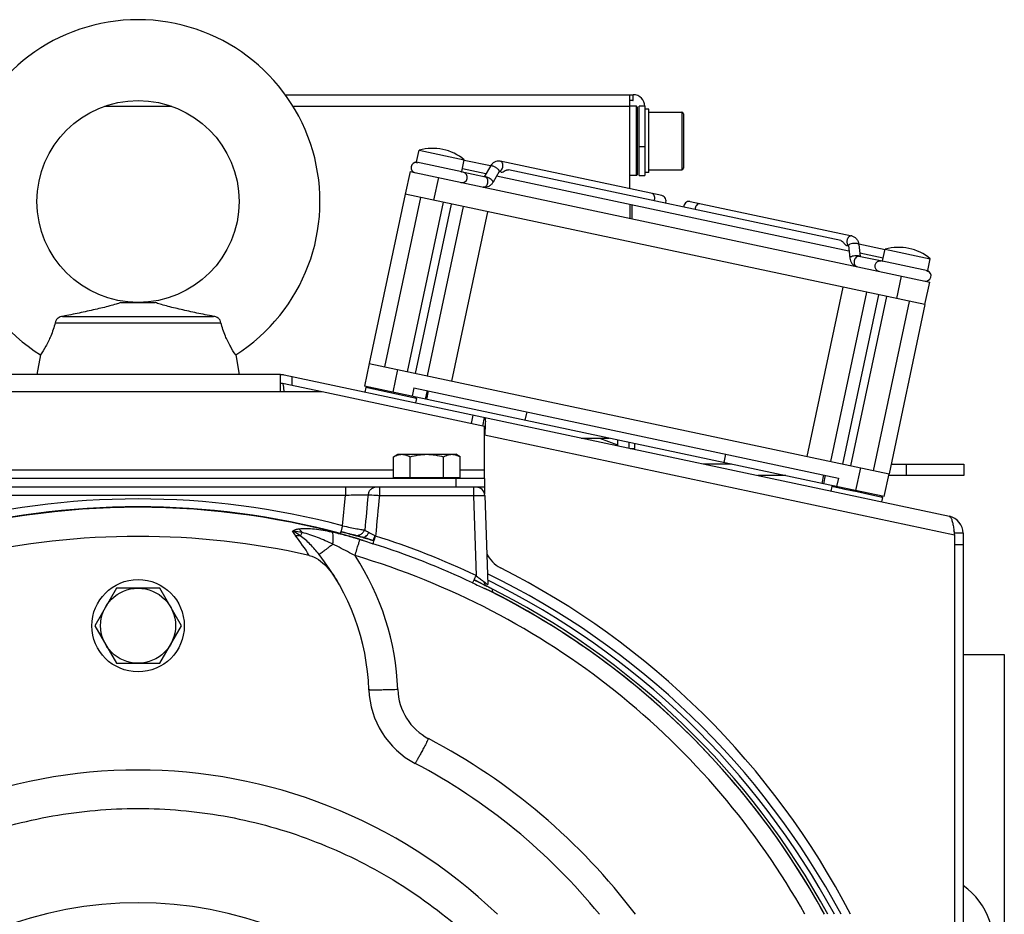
# Model space of a CAD drawing. Extents: x -1709 to 1181, y 8 to 1580.
# Tile 51 of 71: x -123 to 48, y 876 to 1031. Entities that reach past the tile are written whole.
import ezdxf

# ---------------------------------------------------------------- set-up
doc = ezdxf.new("R2010")
doc.units = 0
doc.header["$LTSCALE"] = 65.395
doc.layers.get('0').update_dxf_attribs({"linetype": 'CONTINUOUS'})
doc.layers.add('3_ALL_AXES', color=7, linetype='CONTINUOUS')

msp = doc.modelspace()

# ---------------------------------------------------------------- linework, layer by layer
at = {"color": 6, "linetype": 'CONTINUOUS'}
for p, q in [((-76.65, 1018.16), (-16.5, 1018.16)), ((-17, 1001.86), (-17, 1018.16)), ((-16.5, 1017.16), (-17, 1017.16)), ((-15.85, 1016.16), (-17, 1016.16)), ((-15.85, 1004.16), (-15.85, 1016.16)), ((-15.65, 1015.96), (-15.85, 1016.16)), ((-14.4, 1016.16), (-14.4, 1004.16)), ((-13.7, 1015.66), (-14.4, 1015.66)), ((-13.7, 1015.16), (-8, 1015.16)), ((-15.65, 1004.36), (-15.85, 1004.16)), ((-13.7, 1004.66), (-14.4, 1004.66)), ((-13.7, 1005.16), (-8, 1005.16)), ((-15.85, 1004.16), (-17, 1004.16)), ((-15.4, 1004.16), (-14.4, 1004.16)), ((-17, 999.15), (-17, 996.75)), ((-105.11, 982.16), (-99.18, 982.16)), ((-115.21, 979.76), (-89.08, 979.76)), ((-116.5, 978.62), (-87.79, 978.62)), ((-119.05, 973.08), (-119.65, 969.66)), ((-85.24, 973.08), (-84.65, 969.66)), ((-25.39, 958.66), (-20.58, 958.66)), ((-22.27, 958.66), (-19.15, 957.52)), ((-19.15, 958.35), (-19.15, 957.33)), ((-17.15, 957.93), (-17.15, 956.91)), ((-16.93, 956.86), (-16.15, 956.86)), ((-16.15, 956.86), (-16.15, 957.72)), ((0.59, 954.16), (-4.22, 954.16)), ((28.25, 954.16), (40.85, 954.16)), ((40.85, 954.16), (40.85, 952.16)), ((10, 952.16), (5.19, 952.16)), ((40.85, 952.16), (27.83, 952.16)), ((-42.09, 948.71), (-41.56, 933.29)), ((-67, 942.45), (-65.95, 942.17)), ((-65.95, 942.17), (-65.44, 942.04)), ((-65.44, 942.04), (-65.14, 941.96)), ((-65.14, 941.96), (-64.98, 941.92)), ((-64.98, 941.92), (-64.85, 941.89)), ((-64.59, 941.83), (-64.59, 941.83)), ((-64.43, 941.79), (-64.32, 941.76)), ((-64.32, 941.76), (-64.18, 941.72)), ((-64.18, 941.72), (-64.02, 941.68)), ((-64.02, 941.68), (-63.83, 941.63)), ((-63.49, 941.54), (-63.29, 941.48)), ((-61.42, 940.92), (-61.29, 940.88)), ((-105.9, 932.66), (-109.65, 926.16)), ((-98.39, 932.66), (-105.9, 932.66)), ((-94.64, 926.16), (-98.39, 932.66)), ((-42.02, 933.14), (-41.78, 933.02)), ((-109.65, 926.16), (-105.9, 919.66)), ((-98.39, 919.66), (-94.64, 926.16)), ((40.72, 921.16), (47.85, 921.16)), ((47.85, 921.16), (47.85, 711.16)), ((-105.9, 919.66), (-98.39, 919.66))]:
    msp.add_line(p, q, dxfattribs=at)
at = {"color": 2, "linetype": 'CONTINUOUS'}
for p, q in [((-16.5, 1018.16), (-16.5, 1017.16)), ((-16.5, 1018.16), (-16.4, 1018.16)), ((-16.5, 1017.16), (-16.4, 1017.16)), ((-15.65, 1004.36), (-15.65, 1015.96)), ((-15.4, 1004.16), (-15.4, 1016.16)), ((-14.4, 1016.16), (-15.4, 1016.16)), ((-13.7, 1004.66), (-13.7, 1015.66)), ((-16.65, 999.07), (-16.65, 996.67)), ((-41.76, 933.01), (-41.78, 933.02)), ((-40.74, 932), (-40.75, 932.45))]:
    msp.add_line(p, q, dxfattribs=at)
at = {"color": 9, "linetype": 'CONTINUOUS'}
for p, q in [((-107.97, 1016.16), (-96.32, 1016.16)), ((-75.32, 1016.16), (-17, 1016.16)), ((-8, 1015.16), (-8, 1005.16)), ((-7.7, 1014.86), (-7.7, 1005.46)), ((-15.4, 1009.16), (-14.4, 1009.16)), ((-53.91, 1006.53), (-46.08, 1004.87)), ((-50.14, 1003.79), (-50.98, 999.88)), ((26.79, 989.38), (34.62, 987.72)), ((29.23, 982.83), (30.06, 986.74)), ((-57.21, 970.53), (-58.04, 966.62)), ((-75.46, 967.77), (-75.46, 969.3)), ((-52.17, 965.37), (-51.86, 966.84)), ((-77.46, 966.66), (-126.83, 966.66)), ((-44.41, 961.17), (-44.1, 962.64)), ((39.22, 941.86), (-42.15, 959.15)), ((-146.37, 953.16), (-57.92, 953.16)), ((-46.37, 953.16), (-42.15, 953.16)), ((22.16, 949.57), (23, 953.49)), ((30.85, 954.16), (30.85, 952.16)), ((-47.15, 951.66), (-47.15, 950.16)), ((16.29, 950.82), (16.6, 952.29)), ((-66.25, 950.16), (-66.25, 948.79)), ((-60.36, 950.16), (-60.36, 948.74)), ((-44.09, 950.16), (-44.09, 948.74)), ((-138.04, 948.79), (-66.25, 948.79)), ((-66.72, 943.45), (-66.25, 948.79)), ((-60.36, 948.74), (-44.09, 948.74)), ((-44.09, 948.74), (-43.61, 934.83)), ((-64.72, 941.86), (-64.59, 941.83)), ((-64.59, 941.83), (-64.59, 941.83)), ((-63.3, 941.48), (-63.29, 941.48)), ((-63.29, 941.48), (-63.29, 941.48)), ((-63.12, 941.43), (-63.29, 941.48)), ((-61.42, 940.92), (-61.42, 940.92)), ((-61.29, 940.88), (-61.42, 940.92)), ((-61.29, 940.88), (-61.42, 940.92)), ((40.72, 940.18), (39.22, 940.18)), ((-41.79, 933.02), (-41.92, 933.09)), ((-41.76, 933.01), (-41.79, 933.02)), ((-41.58, 934.04), (-41.45, 933.97)), ((-41.58, 934.03), (-41.45, 933.97))]:
    msp.add_line(p, q, dxfattribs=at)
at = {"color": 7, "linetype": 'CONTINUOUS'}
for p, q in [((-53.91, 1006.53), (-53.48, 1008.54)), ((-46.08, 1004.87), (-45.65, 1006.88)), ((-11.45, 1000.68), (-39.43, 1006.63)), ((-55.03, 1004.83), (-55.87, 1000.92)), ((-55.03, 1004.83), (34.96, 985.7)), ((-42.01, 1003.9), (-46.28, 1004.81)), ((-41.14, 1005.77), (-42.21, 1003.95)), ((-39.59, 1004.86), (-40.68, 1003)), ((-39.28, 1004.75), (-39.6, 1004.82)), ((34.12, 981.79), (-55.87, 1000.92)), ((-59.41, 971), (-53.18, 1000.35)), ((-55.5, 970.17), (-49.26, 999.52)), ((-54.11, 969.88), (-47.87, 999.22)), ((-6.55, 999.64), (21.43, 993.69)), ((-52.04, 969.43), (-45.8, 998.78)), ((-41.63, 997.89), (-47.87, 968.55)), ((20.54, 992.04), (20.85, 991.97)), ((20.86, 992.01), (21.1, 989.87)), ((22.65, 992.21), (22.88, 990.11)), ((26.79, 989.38), (27.22, 991.39)), ((26.97, 989.24), (22.68, 990.15)), ((34.62, 987.72), (35.04, 989.72)), ((34.12, 981.79), (34.96, 985.7)), ((19.89, 984.82), (13.65, 955.47)), ((17.82, 954.59), (24.06, 983.93)), ((19.9, 954.14), (26.13, 983.49)), ((21.28, 953.85), (27.52, 983.19)), ((25.2, 953.02), (31.43, 982.36)), ((-62.1, 971.57), (-62.93, 967.66)), ((-62.1, 971.57), (27.89, 952.45)), ((-70.25, 966.66), (-77.15, 968.13)), ((16.52, 950.77), (-62.93, 967.66)), ((-62.73, 967.41), (-62.9, 966.63)), ((-62.73, 967.41), (-62.49, 967.57)), ((-54.74, 965.72), (-62.73, 967.41)), ((-54.39, 967.38), (-54.7, 965.91)), ((-54.39, 967.38), (19.13, 951.75)), ((-52.11, 966.89), (-52.42, 965.43)), ((-53.93, 965.54), (-54.74, 965.72)), ((-53.93, 965.54), (-54.09, 964.76)), ((-53.93, 965.54), (-54.08, 965.78)), ((-42.46, 960.75), (-42.15, 962.22)), ((-34.84, 963.22), (-35.15, 961.76)), ((-0.42, 955.91), (-0.73, 954.44)), ((-57.92, 951.86), (-46.37, 951.86)), ((-57.15, 951.66), (-57.15, 951.86)), ((-47.15, 951.66), (-47.15, 951.86)), ((-42.15, 951.66), (-42.15, 950.16)), ((16.85, 952.24), (16.54, 950.77)), ((19.13, 951.75), (18.82, 950.28)), ((27.05, 948.53), (27.89, 952.45)), ((-42.15, 950.16), (-162.15, 950.16)), ((27.05, 948.53), (16.54, 950.77)), ((17.97, 950.26), (17.8, 949.48)), ((17.97, 950.26), (18.2, 950.41)), ((18.76, 950.09), (17.97, 950.26)), ((18.78, 950.09), (18.76, 950.09)), ((20.22, 949.78), (18.78, 950.09)), ((22.37, 949.33), (20.22, 949.78)), ((24.39, 948.9), (22.37, 949.33)), ((26.77, 948.39), (24.39, 948.9)), ((26.77, 948.39), (26.6, 947.61)), ((26.77, 948.39), (26.61, 948.63)), ((40.72, 942.18), (39.22, 942.18)), ((39.22, 942.02), (39.22, 942.18))]:
    msp.add_line(p, q, dxfattribs=at)
at = {"color": 3, "linetype": 'CONTINUOUS'}
for p, q in [((-77.46, 969.66), (-126.83, 969.66)), ((-77.46, 966.66), (-77.46, 969.66)), ((38.35, 945.11), (-76.84, 969.59)), ((-70.25, 966.66), (-77.46, 966.66)), ((-42.15, 960.69), (-70.25, 966.66)), ((-42.15, 951.66), (-42.15, 960.69)), ((-42.04, 960.68), (-42.04, 960.66)), ((-42.15, 951.66), (-162.15, 951.66)), ((-42.15, 950.16), (-42.15, 949.04)), ((39.18, 942.17), (39.19, 942.13)), ((39.19, 942.13), (39.22, 941.86)), ((39.22, 941.86), (39.22, 848.91)), ((40.72, 942.18), (40.72, 848.91))]:
    msp.add_line(p, q, dxfattribs=at)
at = {"color": 6, "linetype": 'CONTINUOUS'}
for points in [[(-64.85, 941.89), (-64.79, 941.87), (-64.74, 941.86), (-64.69, 941.85), (-64.64, 941.84)], [(-64.64, 941.84), (-64.59, 941.83), (-64.57, 941.82), (-64.54, 941.82), (-64.51, 941.81), (-64.47, 941.8), (-64.43, 941.79)], [(-63.83, 941.63), (-63.61, 941.57), (-63.49, 941.54)], [(-63.29, 941.48), (-63.04, 941.41), (-62.82, 941.34), (-62.6, 941.28), (-62.37, 941.21), (-62.14, 941.14), (-61.91, 941.07), (-61.67, 941), (-61.42, 940.92)], [(-43.96, 934.1), (-43.9, 934.07), (-43.64, 933.95), (-43.38, 933.82), (-43.13, 933.7), (-42.89, 933.58), (-42.66, 933.46), (-42.43, 933.35), (-42.22, 933.24), (-42.02, 933.14)]]:
    msp.add_lwpolyline(points, dxfattribs=at)
for centre, radius in [((-102.15, 999.66), 17.5), ((-102.15, 926.16), 6.5)]:
    msp.add_circle(centre, radius, dxfattribs=at)
at = {"color": 2, "linetype": 'CONTINUOUS'}
msp.add_circle((-102.15, 926.16), 8, dxfattribs=at)
at = {"color": 6, "linetype": 'CONTINUOUS'}
for centre, radius, start, end in [((-102.15, 999.66), 31.5, 302.4551, 237.5449), ((-8, 1014.86), 0.3, 0, 90), ((-8, 1005.46), 0.3, 270, 360), ((-43.59, 948.66), 1.5, 2, 90), ((-102.15, 806.36), 135.28, 77.344, 102.656), ((-102.15, 913.66), 40, 1.9962, 38.4046), ((-47.18, 915.58), 15, 181.9962, 242.2368), ((-102.15, 811.16), 103, 39.1339, 62.2368), ((-102.15, 811.16), 90, 46.2432, 133.7568), ((33.85, 871.16), 12.11, 342.2994, 55.4507), ((-102.15, 811.16), 67, 46.0409, 133.9591)]:
    msp.add_arc(centre, radius, start, end, dxfattribs=at)
at = {"color": 2, "linetype": 'CONTINUOUS'}
for centre, radius, start, end in [((-16.4, 1016.16), 2, 0, 90), ((-69.7, 922.9), 19.17, 72.2714, 72.6126), ((-41.47, 933.61), 0.666, 227.4301, 235.9942), ((-41.48, 933.59), 0.646, 236.0229, 242.7644)]:
    msp.add_arc(centre, radius, start, end, dxfattribs=at)
at = {"color": 7, "linetype": 'CONTINUOUS'}
for centre, radius, start, end in [((-53.98, 1005.53), 0.9, 84.6923, 258), ((-53.71, 1006.49), 0.2, 168, 244.0811), ((-46.04, 1003.84), 0.9, 258, 78), ((-46.28, 1004.91), 0.2, 317.9999, 348), ((-11.62, 999.79), 0.9, 331.8426, 78), ((-6.76, 998.76), 0.9, 78, 184.1574), ((26.34, 988.45), 0.9, 78, 258), ((26.99, 989.34), 0.2, 168, 198.0001), ((34.27, 986.77), 0.9, 258, 71.3077), ((34.42, 987.76), 0.2, 271.9189, 348), ((-77.46, 966.66), 1.5, 78, 90), ((37.72, 942.18), 1.5, 0, 21.8793)]:
    msp.add_arc(centre, radius, start, end, dxfattribs=at)
at = {"color": 9, "linetype": 'CONTINUOUS'}
for centre, radius, start, end in [((-13.94, 1000.29), 1.25, 336.4821, 348.0206), ((-4.43, 998.27), 1.25, 167.9794, 179.5179), ((21.29, 992.52), 0.659, 212.7583, 218.7048), ((-102.15, 811.24), 136.88, 74.9993, 105.0007), ((-102.15, 811.23), 135.45, 73.629, 106.371), ((-102.15, 811.37), 135.38, 74.9991, 105.0009), ((-68.15, 947.02), 8.55, 211.5735, 218.0192), ((-105.73, 917.64), 39.15, 31.9355, 38.0116), ((-89.33, 854.51), 90.29, 73.526, 73.6898), ((-79.69, 883.99), 59.78, 74.0897, 74.258), ((-64.46, 943.36), 2.49, 335.3592, 335.818), ((-117.72, 959.92), 59.43, 341.9497, 342.2015), ((-102, 812.2), 135.83, 64.5394, 72.4422), ((-102.14, 811.18), 135.47, 73.271, 73.5265), ((-102.05, 811.92), 134.7, 64.5835, 72.467), ((-102.15, 913.53), 45, 1.9963, 33.3975), ((-102.15, 811.16), 138, 28.1039, 63.9837), ((-102.15, 811.16), 135.99, 28.5551, 63.6376), ((-102.15, 811.16), 136.99, 28.3268, 63.7019), ((-102.15, 811.23), 135.45, 28.6457, 63.3898), ((-47.18, 915.44), 10, 181.9963, 242.2367), ((-102.15, 811.03), 108, 37.0944, 62.2368)]:
    msp.add_arc(centre, radius, start, end, dxfattribs=at)
at = {"color": 3, "linetype": 'CONTINUOUS'}
for centre, radius, start, end in [((-77.46, 966.66), 3, 78, 90), ((37.72, 942.18), 3, 0, 78), ((-37.15, 940.65), 5, 203.0406, 243.1672), ((-102.15, 812.16), 139, 27.4177, 63.1672)]:
    msp.add_arc(centre, radius, start, end, dxfattribs=at)
at = {"color": 7, "linetype": 'CONTINUOUS'}
for points, knots in [([(-39.43, 1006.63), (-39.6, 1006.66), (-39.94, 1006.67), (-40.43, 1006.51), (-40.84, 1006.2), (-41.06, 1005.92), (-41.14, 1005.77)], [0, 0, 0, 0, 0.246716, 0.494246, 0.744505, 1, 1, 1, 1]), ([(-39.57, 1004.9), (-39.57, 1004.9), (-39.56, 1004.9), (-39.56, 1004.9), (-39.57, 1004.9), (-39.57, 1004.89), (-39.58, 1004.87), (-39.59, 1004.86)], [0, 0, 0, 0, 0.17566, 0.195271, 0.228941, 0.481112, 1, 1, 1, 1]), ([(-39.28, 1004.75), (-39.22, 1004.74), (-39.02, 1004.75), (-38.72, 1004.9), (-38.51, 1005.04), (-38.38, 1005.1)], [0, 0, 0, 0, 0.208338, 0.58194, 1, 1, 1, 1]), ([(-38.38, 1005.1), (-38.35, 1005.11), (-38.24, 1005.15), (-38.11, 1005.17), (-38.03, 1005.15)], [0, 0, 0, 0, 0.278788, 1, 1, 1, 1]), ([(-40.68, 1003), (-40.77, 1002.85), (-40.98, 1002.57), (-41.39, 1002.26), (-41.88, 1002.1), (-42.22, 1002.11), (-42.39, 1002.14)], [0, 0, 0, 0, 0.2555, 0.50575, 0.753267, 1, 1, 1, 1]), ([(19.55, 992.91), (19.65, 992.89), (19.79, 992.79), (19.94, 992.62), (20.05, 992.46), (20.16, 992.31), (20.3, 992.15), (20.44, 992.06), (20.54, 992.04)], [0, 0, 0, 0, 0.227607, 0.365041, 0.511039, 0.652763, 0.781474, 1, 1, 1, 1]), ([(21.43, 993.69), (21.6, 993.65), (21.92, 993.52), (22.29, 993.18), (22.55, 992.72), (22.63, 992.38), (22.65, 992.21)], [0, 0, 0, 0, 0.246716, 0.494246, 0.744505, 1, 1, 1, 1]), ([(20.85, 992.05), (20.85, 992.06), (20.85, 992.06), (20.85, 992.06), (20.85, 992.05), (20.85, 992.04), (20.86, 992.02), (20.86, 992.01)], [0, 0, 0, 0, 0.17566, 0.195271, 0.228941, 0.481112, 1, 1, 1, 1]), ([(21.1, 989.87), (21.11, 989.7), (21.19, 989.36), (21.45, 988.9), (21.83, 988.56), (22.15, 988.43), (22.31, 988.39)], [0, 0, 0, 0, 0.2555, 0.50575, 0.753267, 1, 1, 1, 1]), ([(-76.84, 966.66), (-76.85, 966.84), (-76.87, 967.11), (-76.9, 967.45), (-76.93, 967.67), (-76.97, 967.85), (-77.02, 968.01), (-77.09, 968.11), (-77.15, 968.13)], [0, 0, 0, 0, 0.36123, 0.523341, 0.666401, 0.786519, 0.881335, 1, 1, 1, 1])]:
    msp.add_open_spline(points, degree=3, knots=knots, dxfattribs=at)
at = {"color": 9, "linetype": 'CONTINUOUS'}
for points, knots in [([(-39, 1005.61), (-38.97, 1005.73), (-38.96, 1005.95), (-39.03, 1006.27), (-39.18, 1006.52), (-39.35, 1006.61), (-39.43, 1006.63)], [0, 0, 0, 0, 0.288007, 0.555337, 0.790536, 1, 1, 1, 1]), ([(-39.74, 1005.18), (-39.85, 1005.29), (-40.05, 1005.44), (-40.33, 1005.61), (-40.55, 1005.71), (-40.75, 1005.79), (-40.93, 1005.83), (-41.06, 1005.83), (-41.13, 1005.8), (-41.14, 1005.77)], [0, 0, 0, 0, 0.292809, 0.455163, 0.612104, 0.751996, 0.86527, 0.946447, 1, 1, 1, 1]), ([(-39.59, 1004.86), (-39.57, 1004.9), (-39.59, 1004.99), (-39.66, 1005.09), (-39.71, 1005.15), (-39.74, 1005.18)], [0, 0, 0, 0, 0.360681, 0.645148, 1, 1, 1, 1]), ([(-39.47, 1004.92), (-39.41, 1004.95), (-39.18, 1005.12), (-39.04, 1005.4), (-39, 1005.61)], [0, 0, 0, 0, 0.226809, 1, 1, 1, 1]), ([(-42.39, 1002.14), (-42.31, 1002.13), (-42.12, 1002.14), (-41.87, 1002.3), (-41.68, 1002.56), (-41.6, 1002.78), (-41.58, 1002.89)], [0, 0, 0, 0, 0.209464, 0.444663, 0.711993, 1, 1, 1, 1]), ([(-40.83, 1003.32), (-40.93, 1003.42), (-41.17, 1003.6), (-41.54, 1003.81), (-41.86, 1003.94), (-42.07, 1003.97), (-42.15, 1003.96), (-42.19, 1003.95)], [0, 0, 0, 0, 0.273726, 0.577386, 0.837567, 0.93263, 1, 1, 1, 1]), ([(-41.58, 1002.89), (-41.55, 1003), (-41.54, 1003.23), (-41.61, 1003.55), (-41.77, 1003.79), (-41.93, 1003.89), (-42.01, 1003.9)], [0, 0, 0, 0, 0.288007, 0.555337, 0.790536, 1, 1, 1, 1]), ([(-40.68, 1003), (-40.66, 1003.04), (-40.68, 1003.13), (-40.75, 1003.23), (-40.8, 1003.29), (-40.83, 1003.32)], [0, 0, 0, 0, 0.360681, 0.645148, 1, 1, 1, 1]), ([(-12.71, 1000.03), (-12.69, 1000.14), (-12.67, 1000.37), (-12.74, 1000.68), (-12.9, 1000.93), (-13.07, 1001.02), (-13.15, 1001.04)], [0, 0, 0, 0, 0.288007, 0.555337, 0.790536, 1, 1, 1, 1]), ([(-4.85, 999.28), (-4.93, 999.29), (-5.12, 999.28), (-5.37, 999.12), (-5.56, 998.85), (-5.64, 998.64), (-5.66, 998.53)], [0, 0, 0, 0, 0.209464, 0.444663, 0.711993, 1, 1, 1, 1]), ([(20.62, 992.94), (20.61, 992.87), (20.58, 992.61), (20.63, 992.33), (20.73, 992.17)], [0, 0, 0, 0, 0.269212, 1, 1, 1, 1]), ([(21.43, 993.69), (21.35, 993.71), (21.16, 993.69), (20.92, 993.53), (20.72, 993.27), (20.65, 993.05), (20.62, 992.94)], [0, 0, 0, 0, 0.209464, 0.444663, 0.711993, 1, 1, 1, 1]), ([(22.65, 992.21), (22.64, 992.24), (22.59, 992.3), (22.47, 992.35), (22.3, 992.39), (22.08, 992.4), (21.83, 992.39), (21.51, 992.36), (21.27, 992.3), (21.13, 992.24)], [0, 0, 0, 0, 0.053553, 0.13473, 0.248004, 0.387896, 0.544837, 0.707191, 1, 1, 1, 1]), ([(21.13, 992.24), (21.07, 992.22), (20.97, 992.17), (20.88, 992.09), (20.86, 992.05)], [0, 0, 0, 0, 0.610939, 1, 1, 1, 1]), ([(21.37, 990.1), (21.33, 990.08), (21.25, 990.05), (21.15, 989.99), (21.09, 989.91), (21.1, 989.87)], [0, 0, 0, 0, 0.354852, 0.639319, 1, 1, 1, 1]), ([(22.81, 990.16), (22.77, 990.18), (22.69, 990.21), (22.47, 990.25), (22.15, 990.26), (21.75, 990.21), (21.49, 990.15), (21.37, 990.1)], [0, 0, 0, 0, 0.080932, 0.185696, 0.449133, 0.740378, 1, 1, 1, 1]), ([(21.87, 989.4), (21.85, 989.29), (21.83, 989.06), (21.9, 988.75), (22.06, 988.5), (22.23, 988.41), (22.31, 988.39)], [0, 0, 0, 0, 0.288007, 0.555337, 0.790536, 1, 1, 1, 1]), ([(22.68, 990.15), (22.6, 990.17), (22.41, 990.15), (22.17, 989.99), (21.97, 989.73), (21.9, 989.52), (21.87, 989.4)], [0, 0, 0, 0, 0.209464, 0.444663, 0.711993, 1, 1, 1, 1]), ([(22.86, 990.11), (22.86, 990.12), (22.84, 990.14), (22.82, 990.15), (22.81, 990.16)], [0, 0, 0, 0, 0.222599, 1, 1, 1, 1]), ([(-60.85, 950.16), (-61.03, 950.16), (-61.4, 950.09), (-61.87, 949.8), (-62.2, 949.35), (-62.3, 948.99), (-62.32, 948.81)], [0, 0, 0, 0, 0.248399, 0.497694, 0.748313, 1, 1, 1, 1]), ([(-66.25, 948.79), (-65.79, 948.8), (-64.94, 948.83), (-63.92, 948.84), (-63.22, 948.84), (-62.83, 948.84), (-62.54, 948.83), (-62.38, 948.82), (-62.32, 948.81)], [0, 0, 0, 0, 0.348029, 0.654202, 0.779423, 0.880664, 0.95488, 1, 1, 1, 1]), ([(-62.32, 948.81), (-62.29, 948.82), (-62.21, 948.82), (-61.99, 948.82), (-61.59, 948.81), (-61.01, 948.78), (-60.59, 948.75), (-60.36, 948.74)], [0, 0, 0, 0, 0.04591, 0.120634, 0.347073, 0.652401, 1, 1, 1, 1]), ([(-44.09, 948.74), (-43.96, 948.74), (-43.71, 948.75), (-43.34, 948.75), (-43, 948.75), (-42.7, 948.75), (-42.48, 948.75), (-42.34, 948.74), (-42.25, 948.74), (-42.19, 948.73), (-42.14, 948.73), (-42.11, 948.72), (-42.09, 948.72), (-42.09, 948.71)], [0, 0, 0, 0, 0.194574, 0.38163, 0.554036, 0.705183, 0.829305, 0.879714, 0.921695, 0.954869, 0.978954, 0.993828, 1, 1, 1, 1]), ([(-74.3, 942.9), (-74.51, 942.87), (-74.9, 942.8), (-75.28, 942.65), (-75.43, 942.54)], [0, 0, 0, 0, 0.535668, 1, 1, 1, 1]), ([(-68.6, 942.36), (-69.6, 942.58), (-71.06, 942.84), (-72.97, 942.98), (-73.87, 942.95), (-74.3, 942.9)], [0, 0, 0, 0, 0.530311, 0.774706, 1, 1, 1, 1]), ([(-73.72, 942.31), (-73.77, 942.37), (-73.93, 942.59), (-74.13, 942.79), (-74.3, 942.9)], [0, 0, 0, 0, 0.268051, 1, 1, 1, 1]), ([(-73.72, 942.31), (-73.86, 942.34), (-74.43, 942.44), (-75, 942.52), (-75.43, 942.54)], [0, 0, 0, 0, 0.248365, 1, 1, 1, 1]), ([(-74.05, 941.74), (-74.16, 941.82), (-74.59, 942.13), (-75.06, 942.4), (-75.43, 942.54)], [0, 0, 0, 0, 0.24689, 1, 1, 1, 1]), ([(-74.88, 941.75), (-74.81, 941.77), (-74.53, 941.8), (-74.25, 941.79), (-74.05, 941.74)], [0, 0, 0, 0, 0.262818, 1, 1, 1, 1]), ([(-74.05, 941.74), (-74.03, 941.78), (-73.92, 941.97), (-73.81, 942.15), (-73.72, 942.31)], [0, 0, 0, 0, 0.193568, 1, 1, 1, 1]), ([(-70.8, 938.51), (-71.28, 939.11), (-72.28, 940.27), (-73.43, 941.3), (-74.05, 941.74)], [0, 0, 0, 0, 0.502923, 1, 1, 1, 1]), ([(-68.42, 940.28), (-69.28, 940.7), (-70.59, 941.29), (-72.37, 941.94), (-73.27, 942.2), (-73.72, 942.31)], [0, 0, 0, 0, 0.506613, 0.754979, 1, 1, 1, 1]), ([(-63.98, 941.17), (-64.75, 941.39), (-66.28, 941.82), (-67.83, 942.2), (-68.6, 942.36)], [0, 0, 0, 0, 0.506128, 1, 1, 1, 1]), ([(-68.42, 940.28), (-68.38, 940.53), (-68.34, 940.98), (-68.34, 941.6), (-68.41, 942.06), (-68.52, 942.3), (-68.6, 942.36)], [0, 0, 0, 0, 0.350581, 0.643549, 0.861212, 1, 1, 1, 1]), ([(-64.72, 941.86), (-64.81, 941.88), (-65.08, 941.95), (-65.58, 942.07), (-66.25, 942.25), (-66.74, 942.38), (-67, 942.45)], [0, 0, 0, 0, 0.127107, 0.353677, 0.655213, 1, 1, 1, 1]), ([(-64.41, 941.78), (-64.43, 941.79), (-64.52, 941.81), (-64.6, 941.83), (-64.66, 941.84)], [0, 0, 0, 0, 0.297876, 1, 1, 1, 1]), ([(-64.59, 941.83), (-64.43, 941.79), (-64.08, 941.79), (-63.59, 941.96), (-63.19, 942.28), (-63.01, 942.58), (-62.94, 942.74)], [0, 0, 0, 0, 0.247888, 0.496899, 0.747672, 1, 1, 1, 1]), ([(-63.47, 941.53), (-63.56, 941.56), (-63.88, 941.64), (-64.19, 941.73), (-64.41, 941.78)], [0, 0, 0, 0, 0.297487, 1, 1, 1, 1]), ([(-63.29, 941.48), (-63.2, 941.45), (-62.98, 941.46), (-62.68, 941.63), (-62.41, 941.93), (-62.26, 942.18), (-62.2, 942.32)], [0, 0, 0, 0, 0.191123, 0.417114, 0.689505, 1, 1, 1, 1]), ([(-61.42, 940.92), (-61.57, 940.97), (-62.13, 941.15), (-62.7, 941.31), (-63.12, 941.43)], [0, 0, 0, 0, 0.262599, 1, 1, 1, 1]), ([(-61.42, 940.92), (-61.42, 940.92), (-61.41, 940.93), (-61.41, 940.93), (-61.41, 940.94), (-61.4, 940.97), (-61.38, 941.01), (-61.36, 941.08), (-61.33, 941.16), (-61.28, 941.31), (-61.24, 941.42), (-61.22, 941.5)], [0, 0, 0, 0, 0.004771, 0.017551, 0.038593, 0.067882, 0.150764, 0.265131, 0.409397, 0.581604, 1, 1, 1, 1]), ([(-68.42, 940.28), (-68.58, 940.15), (-68.9, 939.9), (-69.36, 939.55), (-69.76, 939.24), (-70.11, 938.98), (-70.36, 938.8), (-70.52, 938.68), (-70.61, 938.62), (-70.69, 938.57), (-70.74, 938.53), (-70.77, 938.52), (-70.8, 938.5), (-70.8, 938.51)], [0, 0, 0, 0, 0.213574, 0.408557, 0.580934, 0.727134, 0.844145, 0.890929, 0.929567, 0.959867, 0.981693, 0.994981, 1, 1, 1, 1]), ([(-64.58, 938.3), (-64.89, 938.47), (-66.16, 939.16), (-67.44, 939.82), (-68.42, 940.28)], [0, 0, 0, 0, 0.251158, 1, 1, 1, 1]), ([(-64.58, 938.3), (-64.47, 938.65), (-64.32, 939.15), (-64.13, 939.79), (-64.01, 940.2), (-63.9, 940.54), (-63.82, 940.81), (-63.77, 940.98), (-63.74, 941.07), (-63.73, 941.09)], [0, 0, 0, 0, 0.371121, 0.539334, 0.688104, 0.812319, 0.907706, 0.970987, 1, 1, 1, 1]), ([(13.33, 876.17), (9.17, 883.58), (-0.61, 897.63), (-19.04, 915.48), (-40.54, 929.47), (-56.42, 935.89), (-64.58, 938.3)], [0, 0, 0, 0, 0.249977, 0.499969, 0.749978, 1, 1, 1, 1]), ([(-41.92, 933.09), (-42.07, 933.17), (-42.75, 933.51), (-43.43, 933.85), (-43.96, 934.1)], [0, 0, 0, 0, 0.225255, 1, 1, 1, 1]), ([(16.72, 876.16), (13.41, 882.22), (5.86, 893.83), (-7.98, 909.31), (-24.02, 922.51), (-35.94, 929.58), (-42.13, 932.63)], [0, 0, 0, 0, 0.249984, 0.499978, 0.749984, 1, 1, 1, 1]), ([(-57.17, 915.1), (-57.5, 915.08), (-58.13, 915.06), (-59.06, 915.04), (-59.91, 915.02), (-60.56, 915.01), (-61.02, 915.01), (-61.31, 915.01), (-61.56, 915.01), (-61.77, 915.02), (-61.94, 915.02), (-62.06, 915.03), (-62.13, 915.04), (-62.16, 915.04), (-62.17, 915.05), (-62.17, 915.05)], [0, 0, 0, 0, 0.194862, 0.382203, 0.554857, 0.706195, 0.772022, 0.830423, 0.880839, 0.922792, 0.955886, 0.97982, 0.994417, 0.998242, 1, 1, 1, 1]), ([(-51.84, 906.6), (-51.99, 906.31), (-52.28, 905.76), (-52.7, 904.96), (-53.1, 904.22), (-53.4, 903.66), (-53.61, 903.27), (-53.75, 903.02), (-53.87, 902.81), (-53.97, 902.63), (-54.04, 902.51), (-54.08, 902.43), (-54.11, 902.38), (-54.13, 902.35), (-54.15, 902.32), (-54.16, 902.31), (-54.16, 902.3), (-54.17, 902.3)], [0, 0, 0, 0, 0.19625, 0.384285, 0.557108, 0.708264, 0.77392, 0.832121, 0.882323, 0.924059, 0.956942, 0.969963, 0.980665, 0.989024, 0.995022, 0.998659, 1, 1, 1, 1])]:
    msp.add_open_spline(points, degree=3, knots=knots, dxfattribs=at)
for points in [[(-39.58, 1004.87), (-39.54, 1004.88), (-39.51, 1004.9), (-39.47, 1004.92)], [(20.77, 992.11), (20.8, 992.08), (20.83, 992.05), (20.86, 992.03)], [(20.86, 992.05), (20.86, 992.04), (20.86, 992.03), (20.86, 992.01)], [(-62.32, 948.81), (-62.51, 946.78), (-62.69, 944.76), (-62.88, 942.73)], [(-60.36, 948.74), (-60.58, 946.39), (-60.8, 944.04), (-61.02, 941.7)]]:
    msp.add_open_spline(points, degree=3, dxfattribs=at)
at = {"color": 6, "linetype": 'CONTINUOUS'}
for points, knots in [([(-105.11, 982.16), (-105.39, 982.04), (-106.04, 981.84), (-107.09, 981.54), (-108.3, 981.24), (-110.06, 980.83), (-112.36, 980.32), (-114.24, 979.95), (-115.21, 979.76)], [0, 0, 0, 0, 0.085961, 0.196055, 0.317488, 0.445825, 0.716641, 1, 1, 1, 1]), ([(-89.08, 979.76), (-90.05, 979.95), (-91.93, 980.32), (-94.23, 980.83), (-95.99, 981.24), (-97.2, 981.54), (-98.26, 981.84), (-98.9, 982.04), (-99.18, 982.16)], [0, 0, 0, 0, 0.283359, 0.554175, 0.682512, 0.803945, 0.914039, 1, 1, 1, 1]), ([(-116.01, 979.46), (-116.14, 979.36), (-116.37, 979.11), (-116.48, 978.79), (-116.5, 978.62)], [0, 0, 0, 0, 0.501393, 1, 1, 1, 1]), ([(-115.21, 979.76), (-115.35, 979.75), (-115.64, 979.69), (-115.9, 979.55), (-116.01, 979.46)], [0, 0, 0, 0, 0.499766, 1, 1, 1, 1]), ([(-88.28, 979.46), (-88.39, 979.55), (-88.65, 979.69), (-88.94, 979.75), (-89.08, 979.76)], [0, 0, 0, 0, 0.500234, 1, 1, 1, 1]), ([(-87.79, 978.62), (-87.81, 978.79), (-87.93, 979.11), (-88.15, 979.36), (-88.28, 979.46)], [0, 0, 0, 0, 0.498606, 1, 1, 1, 1]), ([(-116.5, 978.62), (-116.7, 977.85), (-117.17, 976.46), (-118.07, 974.62), (-118.72, 973.56), (-119.05, 973.08)], [0, 0, 0, 0, 0.391539, 0.714455, 1, 1, 1, 1]), ([(-85.24, 973.08), (-85.57, 973.56), (-86.22, 974.62), (-87.12, 976.46), (-87.59, 977.85), (-87.79, 978.62)], [0, 0, 0, 0, 0.285545, 0.608461, 1, 1, 1, 1]), ([(-72.51, 938.35), (-71.93, 938.22), (-70.85, 937.68), (-69.09, 936.11), (-68.07, 934.63), (-67.48, 933.61)], [0, 0, 0, 0, 0.249407, 0.499727, 1, 1, 1, 1]), ([(-156.88, 874.55), (-153.08, 877.72), (-144.93, 883.43), (-131.42, 889.75), (-117.01, 893.63), (-102.15, 894.93), (-87.28, 893.63), (-72.87, 889.75), (-59.36, 883.43), (-51.21, 877.72), (-47.41, 874.55)], [0, 0, 0, 0, 0.125002, 0.250003, 0.375002, 0.5, 0.624998, 0.749997, 0.874998, 1, 1, 1, 1])]:
    msp.add_open_spline(points, degree=3, knots=knots, dxfattribs=at)
at = {"color": 3, "linetype": 'CONTINUOUS'}
for points, knots in [([(-42.15, 962.22), (-42.13, 962.22), (-42.09, 962.18), (-42.06, 962.09), (-42.03, 961.95), (-42.01, 961.69), (-42.01, 961.26), (-42.03, 960.89), (-42.04, 960.68)], [0, 0, 0, 0, 0.037257, 0.095917, 0.181986, 0.296103, 0.603281, 1, 1, 1, 1]), ([(-42.04, 960.66), (-42.05, 960.55), (-42.08, 960.04), (-42.12, 959.54), (-42.15, 959.15)], [0, 0, 0, 0, 0.234944, 1, 1, 1, 1]), ([(38.28, 945.13), (38.29, 945.12), (38.35, 945.11), (38.4, 945.07), (38.44, 945.04)], [0, 0, 0, 0, 0.241372, 1, 1, 1, 1]), ([(38.52, 944.97), (38.62, 944.85), (38.78, 944.49), (38.94, 943.86), (39.07, 943.06), (39.15, 942.48), (39.18, 942.17)], [0, 0, 0, 0, 0.164172, 0.394492, 0.680064, 1, 1, 1, 1])]:
    msp.add_open_spline(points, degree=3, knots=knots, dxfattribs=at)
msp.add_open_spline([(38.44, 945.04), (38.47, 945.02), (38.49, 945), (38.52, 944.97)], degree=3, dxfattribs=at)
at = {"color": 2, "linetype": 'CONTINUOUS'}
for points, knots in [([(-67.1, 942.13), (-67.1, 942.14), (-67.1, 942.15), (-67.09, 942.17), (-67.08, 942.2), (-67.06, 942.26), (-67.02, 942.37), (-66.97, 942.53), (-66.92, 942.73), (-66.85, 942.95), (-66.79, 943.2), (-66.74, 943.37), (-66.72, 943.45)], [0, 0, 0, 0, 0.006735, 0.022372, 0.046959, 0.08031, 0.172176, 0.294927, 0.444453, 0.615732, 0.803012, 1, 1, 1, 1]), ([(-66.72, 943.45), (-66.28, 943.37), (-65.46, 943.2), (-64.34, 942.99), (-63.57, 942.84), (-63.11, 942.77), (-62.95, 942.74), (-62.88, 942.73)], [0, 0, 0, 0, 0.342282, 0.644209, 0.87209, 0.949778, 1, 1, 1, 1]), ([(-67.1, 942.13), (-66.83, 942.06), (-66.33, 941.92), (-65.64, 941.73), (-65.13, 941.57), (-64.85, 941.48), (-64.75, 941.45)], [0, 0, 0, 0, 0.342235, 0.643452, 0.871068, 1, 1, 1, 1]), ([(-64.75, 941.45), (-64.66, 941.41), (-64.4, 941.32), (-64.13, 941.24), (-63.97, 941.19)], [0, 0, 0, 0, 0.371996, 1, 1, 1, 1]), ([(-62.88, 942.73), (-62.83, 942.69), (-62.68, 942.6), (-62.53, 942.52), (-62.44, 942.47)], [0, 0, 0, 0, 0.382502, 1, 1, 1, 1]), ([(-62.44, 942.47), (-62.4, 942.45), (-62.25, 942.37), (-62.09, 942.28), (-61.97, 942.22)], [0, 0, 0, 0, 0.227024, 1, 1, 1, 1]), ([(-61.97, 942.22), (-61.82, 942.13), (-61.51, 941.95), (-61.19, 941.78), (-61.02, 941.7)], [0, 0, 0, 0, 0.48375, 1, 1, 1, 1]), ([(-61.47, 940.36), (-61.44, 940.41), (-61.39, 940.57), (-61.29, 940.85), (-61.17, 941.25), (-61.07, 941.54), (-61.02, 941.7)], [0, 0, 0, 0, 0.119028, 0.343841, 0.649013, 1, 1, 1, 1]), ([(-63.86, 941.15), (-63.8, 941.14), (-63.57, 941.06), (-63.33, 940.98), (-63.15, 940.92)], [0, 0, 0, 0, 0.232289, 1, 1, 1, 1]), ([(-63.15, 940.92), (-63.01, 940.88), (-62.45, 940.69), (-61.89, 940.5), (-61.47, 940.36)], [0, 0, 0, 0, 0.242452, 1, 1, 1, 1]), ([(-44.23, 933.58), (-44.2, 933.63), (-44.12, 933.78), (-43.99, 934.05), (-43.81, 934.42), (-43.68, 934.69), (-43.61, 934.83)], [0, 0, 0, 0, 0.128583, 0.355548, 0.65673, 1, 1, 1, 1]), ([(-43.61, 934.83), (-43.4, 934.66), (-42.99, 934.34), (-42.57, 934.04), (-42.37, 933.88)], [0, 0, 0, 0, 0.515792, 1, 1, 1, 1]), ([(-44.23, 933.58), (-43.88, 933.41), (-43.18, 933.1), (-42.47, 932.79), (-42.13, 932.63)], [0, 0, 0, 0, 0.510277, 1, 1, 1, 1]), ([(-42.37, 933.88), (-42.33, 933.86), (-42.21, 933.76), (-42.08, 933.66), (-41.99, 933.58)], [0, 0, 0, 0, 0.26651, 1, 1, 1, 1]), ([(-41.92, 933.12), (-41.95, 933.15), (-42.08, 933.28), (-42.15, 933.46), (-42.18, 933.59)], [0, 0, 0, 0, 0.23385, 1, 1, 1, 1]), ([(-41.99, 933.58), (-41.93, 933.54), (-41.85, 933.47), (-41.74, 933.39), (-41.68, 933.35), (-41.62, 933.31), (-41.6, 933.29), (-41.56, 933.28), (-41.56, 933.29)], [0, 0, 0, 0, 0.426535, 0.60312, 0.750479, 0.865364, 0.945162, 1, 1, 1, 1]), ([(-40.75, 932.45), (-40.75, 932.46), (-40.76, 932.46), (-40.77, 932.47), (-40.79, 932.49), (-40.84, 932.51), (-40.91, 932.56), (-41.03, 932.62), (-41.18, 932.7), (-41.35, 932.79), (-41.55, 932.9), (-41.69, 932.97), (-41.76, 933.01)], [0, 0, 0, 0, 0.006184, 0.020361, 0.042741, 0.073281, 0.158324, 0.27406, 0.418524, 0.589369, 0.784112, 1, 1, 1, 1]), ([(-42.13, 932.63), (-42.07, 932.61), (-41.85, 932.51), (-41.63, 932.41), (-41.48, 932.33)], [0, 0, 0, 0, 0.268325, 1, 1, 1, 1]), ([(-41.48, 932.33), (-41.37, 932.28), (-41.22, 932.21), (-41.04, 932.13), (-40.94, 932.08), (-40.86, 932.04), (-40.79, 932.02), (-40.76, 932.01), (-40.74, 932), (-40.74, 932)], [0, 0, 0, 0, 0.426617, 0.599986, 0.744005, 0.85701, 0.93766, 0.985181, 1, 1, 1, 1])]:
    msp.add_open_spline(points, degree=3, knots=knots, dxfattribs=at)
msp.add_open_spline([(-42.18, 933.59), (-42.19, 933.65), (-42.19, 933.7), (-42.2, 933.75)], degree=3, dxfattribs=at)
at = {"layer": '3_ALL_AXES', "color": 7, "linetype": 'CONTINUOUS'}
for p, q in [((-53.48, 1008.54), (-45.65, 1006.88)), ((-41.12, 1005.81), (-45.67, 1006.78)), ((-41.92, 1004.45), (-45.99, 1005.31)), ((19.55, 992.91), (-38.03, 1005.15)), ((20.96, 991.08), (-40.06, 1004.05)), ((-55.87, 1000.92), (-62.1, 971.57)), ((27.2, 991.29), (22.64, 992.26)), ((26.89, 989.82), (22.82, 990.69)), ((27.22, 991.39), (35.04, 989.72)), ((34.12, 981.79), (27.89, 952.45)), ((-57.92, 955.41), (-57.15, 955.86)), ((-57.92, 951.86), (-57.92, 955.41)), ((-57.15, 955.86), (-47.15, 955.86)), ((-55.03, 951.86), (-55.03, 955.41)), ((-49.26, 951.86), (-49.26, 955.41)), ((-46.37, 955.41), (-47.15, 955.86)), ((-46.37, 951.86), (-46.37, 955.41))]:
    msp.add_line(p, q, dxfattribs=at)
for centre in [(-51.13, 1000.37), (29.57, 983.22)]:
    msp.add_arc(centre, 8.5, 49.9275, 106.0725, dxfattribs=at)
for points, knots in [([(-57.92, 955.41), (-57.8, 955.48), (-57.57, 955.6), (-57.21, 955.75), (-56.85, 955.84), (-56.6, 955.86), (-56.48, 955.86)], [0, 0, 0, 0, 0.261643, 0.514497, 0.759595, 1, 1, 1, 1]), ([(-56.48, 955.86), (-56.35, 955.86), (-56.11, 955.84), (-55.74, 955.75), (-55.38, 955.6), (-55.15, 955.48), (-55.03, 955.41)], [0, 0, 0, 0, 0.240405, 0.485503, 0.738357, 1, 1, 1, 1]), ([(-55.03, 955.41), (-54.56, 955.55), (-53.85, 955.72), (-52.88, 955.84), (-52.39, 955.86), (-52.15, 955.86)], [0, 0, 0, 0, 0.499901, 0.749952, 1, 1, 1, 1]), ([(-52.15, 955.86), (-51.9, 955.86), (-51.41, 955.84), (-50.44, 955.72), (-49.73, 955.55), (-49.26, 955.41)], [0, 0, 0, 0, 0.250048, 0.500099, 1, 1, 1, 1]), ([(-49.26, 955.41), (-49.14, 955.48), (-48.91, 955.6), (-48.55, 955.75), (-48.19, 955.84), (-47.94, 955.86), (-47.82, 955.86)], [0, 0, 0, 0, 0.261643, 0.514497, 0.759595, 1, 1, 1, 1]), ([(-47.82, 955.86), (-47.69, 955.86), (-47.44, 955.84), (-47.08, 955.75), (-46.72, 955.6), (-46.49, 955.48), (-46.37, 955.41)], [0, 0, 0, 0, 0.240405, 0.485503, 0.738357, 1, 1, 1, 1])]:
    msp.add_open_spline(points, degree=3, knots=knots, dxfattribs=at)

doc.saveas('drawing.dxf')
